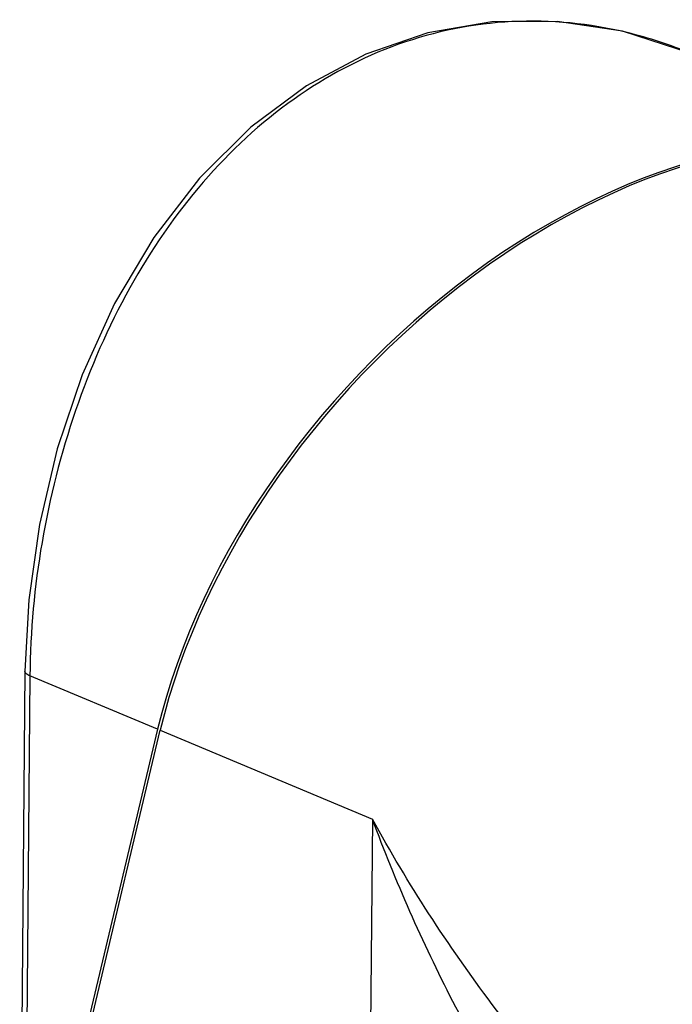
# Model space of a CAD drawing. Header units: millimetres. Extents: x 12 to 2508, y 25 to 1770.
# Tile 51 of 53: x 2214 to 2256, y 1569 to 1634. Entities that reach past the tile are written whole.
import ezdxf

# ---------------------------------------------------------------- set-up
doc = ezdxf.new("R2010")
doc.units = ezdxf.units.MM
for name, color, linetype in [('COVER_S_PBL96', 7, 'Continuous'), ('HOLDER_S_PBL95', 7, 'Continuous'), ('MODULE_S_ABL94', 7, 'Continuous'), ('new_view_8_VBL72', 7, 'Continuous')]:
    doc.layers.add(name, color=color, linetype=linetype)

# ---------------------------------------------------------------- blocks, each defined once
blk = doc.blocks.new('HOLDER_S_PBL95', base_point=(3110.846, 2040.031))
at = {"layer": 'HOLDER_S_PBL95', "color": 7}
blk.add_line((3075.634, 2022.75), (3082.528, 2051.761), dxfattribs=at)
at = {"layer": 'HOLDER_S_PBL95', "color": 2}
for p, q in [((3082.528, 2051.761), (3096.467, 2045.929)), ((3096.467, 2045.929), (3096.12, 2005.383))]:
    blk.add_line(p, q, dxfattribs=at)
at = {"layer": 'HOLDER_S_PBL95', "color": 7}
blk.add_ellipse((3113.887, 2057.045), major_axis=(26.28, 28.54), ratio=0.659351, start_param=0.234751, end_param=2.275384, dxfattribs=at)
at = {"layer": 'HOLDER_S_PBL95', "color": 2}
for points, knots in [([(3127.126, 2003.122), (3123.439, 2005.679), (3116.706, 2011.74), (3108.355, 2022.296), (3101.55, 2033.761), (3097.985, 2041.838), (3096.467, 2045.929)], [0, 0, 0, 0, 0.25229, 0.504914, 0.754668, 1, 1, 1, 1]), ([(3114.322, 2022.351), (3110.713, 2025.888), (3104.188, 2033.368), (3098.787, 2041.691), (3096.467, 2045.929)], [0, 0, 0, 0, 0.511183, 1, 1, 1, 1])]:
    blk.add_open_spline(points, degree=3, knots=knots, dxfattribs=at)
blk = doc.blocks.new('COVER_S_PBL96', base_point=(3104.099, 2054.393))
at = {"layer": 'COVER_S_PBL96', "color": 7}
for p, q in [((3073.641, 2055.641), (3073.295, 2015.192)), ((3082.354, 2051.833), (3075.641, 2023.616))]:
    blk.add_line(p, q, dxfattribs=at)
at = {"layer": 'COVER_S_PBL96', "color": 2}
for p, q in [((3073.969, 2055.342), (3073.622, 2014.892)), ((3082.354, 2051.833), (3073.969, 2055.342))]:
    blk.add_line(p, q, dxfattribs=at)
at = {"layer": 'COVER_S_PBL96', "color": 7}
blk.add_lwpolyline([(3117.408, 2096.221), (3112.887, 2097.688), (3108.593, 2098.341), (3104.313, 2098.302), (3100.109, 2097.578), (3096.033, 2096.177), (3092.136, 2094.107), (3088.473, 2091.383), (3085.107, 2088.04), (3082.104, 2084.144), (3079.522, 2079.795), (3077.402, 2075.121), (3075.761, 2070.249), (3074.594, 2065.294), (3073.891, 2060.345), (3073.641, 2055.641)], dxfattribs=at)
at = {"layer": 'COVER_S_PBL96', "color": 2}
blk.add_arc((3106.578, 2070.36), 28.037, 67.28042, 76.33194, dxfattribs=at)
at = {"layer": 'COVER_S_PBL96', "color": 7}
blk.add_ellipse((3113.714, 2057.117), major_axis=(26.289, 28.535), ratio=0.659161, start_param=6.515572, end_param=8.558677, dxfattribs=at)
at = {"layer": 'COVER_S_PBL96', "color": 2}
for points, knots in [([(3113.203, 2097.603), (3110.74, 2098.2), (3105.615, 2098.702), (3098.009, 2097.168), (3091.022, 2093.455), (3085.034, 2087.882), (3080.235, 2080.858), (3076.72, 2072.811), (3074.542, 2064.198), (3073.994, 2058.277), (3073.969, 2055.342)], [0, 0, 0, 0, 0.115118, 0.230062, 0.347527, 0.469863, 0.598056, 0.731252, 0.866682, 1, 1, 1, 1]), ([(3073.969, 2055.342), (3073.92, 2055.362), (3073.79, 2055.423), (3073.64, 2055.542), (3073.641, 2055.641)], [0, 0, 0, 0, 0.347799, 1, 1, 1, 1])]:
    blk.add_open_spline(points, degree=3, knots=knots, dxfattribs=at)
blk = doc.blocks.new('MODULE_S_ABL94', base_point=(3104.099, 2054.393))
at = {"layer": 'COVER_S_PBL96'}
blk.add_blockref('COVER_S_PBL96', (3104.099, 2054.393), dxfattribs=at)
at = {"layer": 'HOLDER_S_PBL95'}
blk.add_blockref('HOLDER_S_PBL95', (3110.846, 2040.031), dxfattribs=at)
blk = doc.blocks.new('NEW_VIEW_8_VBL72', base_point=(3094.865, 1579.719))
at = {"layer": 'MODULE_S_ABL94'}
blk.add_blockref('MODULE_S_ABL94', (3104.099, 2054.393), dxfattribs=at)

msp = doc.modelspace()

# ---------------------------------------------------------------- block references
at = {"layer": 'new_view_8_VBL72'}
msp.add_blockref('NEW_VIEW_8_VBL72', (2235.107, 1115.455), dxfattribs=at)

doc.saveas('drawing.dxf')
